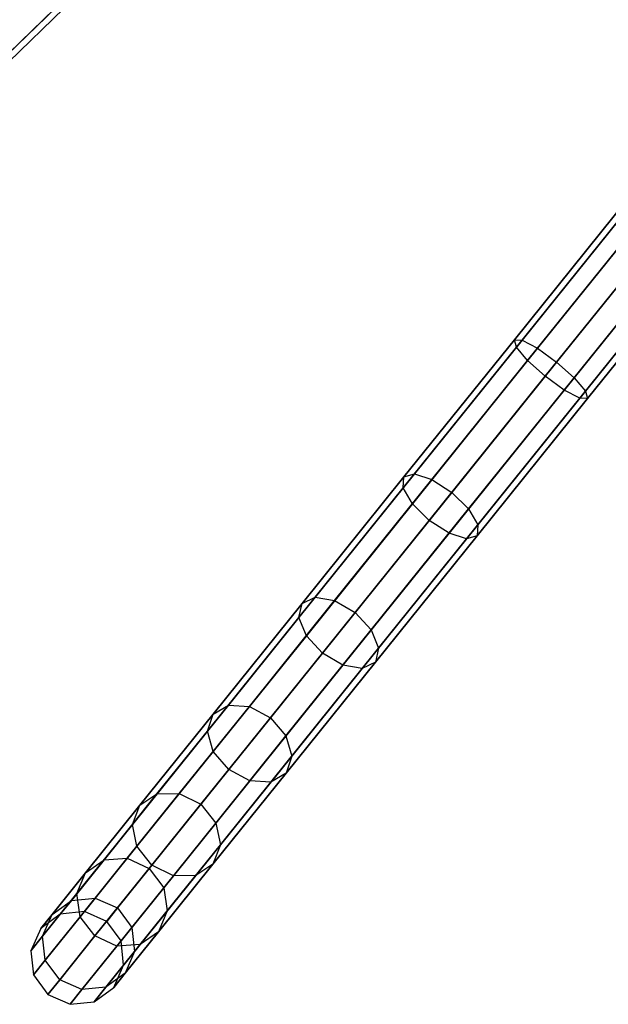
# Model space of a CAD drawing. Extents: x -129 to 129, y -127 to 130.
# Tile 2 of 188: x -81 to -69, y -99 to -78. Entities that reach past the tile are written whole.
import ezdxf

# ---------------------------------------------------------------- set-up
doc = ezdxf.new("R2010")
doc.units = 0
doc.header["$LTSCALE"] = 25.4
doc.layers.get('0').update_dxf_attribs({"linetype": 'CONTINUOUS'})

# ---------------------------------------------------------------- blocks, each defined once
blk = doc.blocks.new('NOME_B_PM2_STL')
at = {"color": 0}
for p, q in [((50.576, -78.404, 523.703), (47.95, -80.95, 522.594)), ((50.576, -78.404, 523.703), (47.95, -80.95, 522.594)), ((47.95, -80.95, 346.562), (50.576, -78.404, 345.453)), ((47.95, -80.95, 346.562), (50.576, -78.404, 345.453)), ((50.436, -78.54, 524.684), (47.675, -81.217, 523.517)), ((50.436, -78.54, 524.684), (47.675, -81.217, 523.517)), ((47.675, -81.217, 345.638), (50.436, -78.54, 344.472)), ((47.675, -81.217, 345.638), (50.436, -78.54, 344.472)), ((50.599, -78.568, 524.194), (47.906, -81.18, 523.055)), ((50.599, -78.568, 524.194), (47.906, -81.18, 523.055)), ((47.906, -81.18, 346.1), (50.599, -78.568, 344.962)), ((47.906, -81.18, 346.1), (50.599, -78.568, 344.962)), ((61.746, -83.459, 524.578), (59.3, -86.499, 524.194)), ((61.746, -83.459, 524.578), (59.3, -86.499, 524.194)), ((59.3, -86.499, 344.962), (61.746, -83.459, 344.578)), ((59.3, -86.499, 344.962), (61.746, -83.459, 344.578)), ((61.85, -83.543, 525.078), (59.343, -86.659, 524.684)), ((61.85, -83.543, 525.078), (59.343, -86.659, 524.684)), ((59.343, -86.659, 344.472), (61.85, -83.543, 344.078)), ((59.343, -86.659, 344.472), (61.85, -83.543, 344.078)), ((61.85, -83.543, 524.078), (59.465, -86.507, 523.703)), ((61.85, -83.543, 524.078), (59.465, -86.507, 523.703)), ((59.465, -86.507, 345.453), (61.85, -83.543, 345.078)), ((59.465, -86.507, 345.453), (61.85, -83.543, 345.078)), ((62.135, -83.773, 525.444), (59.583, -86.944, 525.043)), ((62.135, -83.773, 525.444), (59.583, -86.944, 525.043)), ((59.583, -86.944, 344.113), (62.135, -83.773, 343.712)), ((59.583, -86.944, 344.113), (62.135, -83.773, 343.712)), ((62.135, -83.773, 523.712), (59.795, -86.681, 523.344)), ((62.135, -83.773, 523.712), (59.795, -86.681, 523.344)), ((59.795, -86.681, 345.812), (62.135, -83.773, 345.444)), ((59.795, -86.681, 345.812), (62.135, -83.773, 345.444)), ((62.525, -84.086, 525.578), (59.956, -87.278, 525.174)), ((62.525, -84.086, 525.578), (59.956, -87.278, 525.174)), ((59.956, -87.278, 343.981), (62.525, -84.086, 343.578)), ((59.956, -87.278, 343.981), (62.525, -84.086, 343.578)), ((60.201, -86.974, 523.213), (62.525, -84.086, 523.578)), ((60.201, -86.974, 523.213), (62.525, -84.086, 523.578)), ((62.525, -84.086, 345.578), (60.201, -86.974, 345.943)), ((62.525, -84.086, 345.578), (60.201, -86.974, 345.943)), ((62.914, -84.4, 525.444), (60.362, -87.571, 525.043)), ((62.914, -84.4, 525.444), (60.362, -87.571, 525.043)), ((60.362, -87.571, 344.113), (62.914, -84.4, 343.712)), ((60.362, -87.571, 344.113), (62.914, -84.4, 343.712)), ((62.914, -84.4, 523.712), (60.574, -87.308, 523.344)), ((62.914, -84.4, 523.712), (60.574, -87.308, 523.344)), ((60.574, -87.308, 345.812), (62.914, -84.4, 345.444)), ((60.574, -87.308, 345.812), (62.914, -84.4, 345.444)), ((63.199, -84.629, 525.078), (60.692, -87.745, 524.684)), ((63.199, -84.629, 525.078), (60.692, -87.745, 524.684)), ((60.692, -87.745, 344.472), (63.199, -84.629, 344.078)), ((60.692, -87.745, 344.472), (63.199, -84.629, 344.078)), ((63.199, -84.629, 524.078), (60.814, -87.593, 523.703)), ((63.199, -84.629, 524.078), (60.814, -87.593, 523.703)), ((60.814, -87.593, 345.453), (63.199, -84.629, 345.078)), ((60.814, -87.593, 345.453), (63.199, -84.629, 345.078)), ((63.304, -84.713, 524.578), (60.858, -87.753, 524.194)), ((63.304, -84.713, 524.578), (60.858, -87.753, 524.194)), ((60.858, -87.753, 344.962), (63.304, -84.713, 344.578)), ((60.858, -87.753, 344.962), (63.304, -84.713, 344.578)), ((59.3, -86.499, 524.194), (56.947, -89.422, 523.055)), ((59.3, -86.499, 524.194), (56.947, -89.422, 523.055)), ((56.947, -89.422, 346.1), (59.3, -86.499, 344.962)), ((56.947, -89.422, 346.1), (59.3, -86.499, 344.962)), ((59.465, -86.507, 523.703), (57.172, -89.357, 522.594)), ((59.465, -86.507, 523.703), (57.172, -89.357, 522.594)), ((57.172, -89.357, 346.562), (59.465, -86.507, 345.453)), ((57.172, -89.357, 346.562), (59.465, -86.507, 345.453)), ((59.343, -86.659, 524.684), (59.3, -86.499, 524.194)), ((59.3, -86.499, 524.194), (59.465, -86.507, 523.703)), ((59.343, -86.659, 524.684), (59.3, -86.499, 524.194)), ((59.3, -86.499, 524.194), (59.465, -86.507, 523.703)), ((59.343, -86.659, 344.472), (59.3, -86.499, 344.962)), ((59.3, -86.499, 344.962), (59.465, -86.507, 345.453)), ((59.343, -86.659, 344.472), (59.3, -86.499, 344.962)), ((59.3, -86.499, 344.962), (59.465, -86.507, 345.453)), ((59.465, -86.507, 523.703), (59.795, -86.681, 523.344)), ((59.465, -86.507, 523.703), (59.795, -86.681, 523.344)), ((59.465, -86.507, 345.453), (59.795, -86.681, 345.812)), ((59.465, -86.507, 345.453), (59.795, -86.681, 345.812)), ((59.343, -86.659, 524.684), (56.932, -89.655, 523.517)), ((59.343, -86.659, 524.684), (56.932, -89.655, 523.517)), ((56.932, -89.655, 345.638), (59.343, -86.659, 344.472)), ((56.932, -89.655, 345.638), (59.343, -86.659, 344.472)), ((59.795, -86.681, 523.344), (57.545, -89.477, 522.255)), ((59.795, -86.681, 523.344), (57.545, -89.477, 522.255)), ((57.545, -89.477, 346.9), (59.795, -86.681, 345.812)), ((57.545, -89.477, 346.9), (59.795, -86.681, 345.812)), ((59.583, -86.944, 525.043), (59.343, -86.659, 524.684)), ((59.583, -86.944, 525.043), (59.343, -86.659, 524.684)), ((59.583, -86.944, 344.113), (59.343, -86.659, 344.472)), ((59.583, -86.944, 344.113), (59.343, -86.659, 344.472)), ((59.795, -86.681, 523.344), (60.201, -86.974, 523.213)), ((59.795, -86.681, 523.344), (60.201, -86.974, 523.213)), ((59.795, -86.681, 345.812), (60.201, -86.974, 345.943)), ((59.795, -86.681, 345.812), (60.201, -86.974, 345.943)), ((59.583, -86.944, 525.043), (57.129, -89.994, 523.856)), ((59.583, -86.944, 525.043), (57.129, -89.994, 523.856)), ((57.129, -89.994, 345.3), (59.583, -86.944, 344.113)), ((57.129, -89.994, 345.3), (59.583, -86.944, 344.113)), ((57.966, -89.751, 522.132), (60.201, -86.974, 523.213)), ((57.966, -89.751, 522.132), (60.201, -86.974, 523.213)), ((60.201, -86.974, 345.943), (57.966, -89.751, 347.024)), ((60.201, -86.974, 345.943), (57.966, -89.751, 347.024)), ((59.956, -87.278, 525.174), (59.583, -86.944, 525.043)), ((59.956, -87.278, 525.174), (59.583, -86.944, 525.043)), ((59.956, -87.278, 343.981), (59.583, -86.944, 344.113)), ((59.956, -87.278, 343.981), (59.583, -86.944, 344.113)), ((60.201, -86.974, 523.213), (60.574, -87.308, 523.344)), ((60.201, -86.974, 523.213), (60.574, -87.308, 523.344)), ((60.201, -86.974, 345.943), (60.574, -87.308, 345.812)), ((60.201, -86.974, 345.943), (60.574, -87.308, 345.812)), ((59.956, -87.278, 525.174), (57.487, -90.347, 523.979)), ((59.956, -87.278, 525.174), (57.487, -90.347, 523.979)), ((57.487, -90.347, 345.176), (59.956, -87.278, 343.981)), ((57.487, -90.347, 345.176), (59.956, -87.278, 343.981)), ((60.574, -87.308, 523.344), (58.324, -90.104, 522.255)), ((60.574, -87.308, 523.344), (58.324, -90.104, 522.255)), ((58.324, -90.104, 346.9), (60.574, -87.308, 345.812)), ((58.324, -90.104, 346.9), (60.574, -87.308, 345.812)), ((60.362, -87.571, 525.043), (59.956, -87.278, 525.174)), ((60.362, -87.571, 525.043), (59.956, -87.278, 525.174)), ((60.362, -87.571, 344.113), (59.956, -87.278, 343.981)), ((60.362, -87.571, 344.113), (59.956, -87.278, 343.981)), ((60.574, -87.308, 523.344), (60.814, -87.593, 523.703)), ((60.574, -87.308, 523.344), (60.814, -87.593, 523.703)), ((60.574, -87.308, 345.812), (60.814, -87.593, 345.453)), ((60.574, -87.308, 345.812), (60.814, -87.593, 345.453)), ((60.362, -87.571, 525.043), (57.908, -90.621, 523.856)), ((60.362, -87.571, 525.043), (57.908, -90.621, 523.856)), ((57.908, -90.621, 345.3), (60.362, -87.571, 344.113)), ((57.908, -90.621, 345.3), (60.362, -87.571, 344.113)), ((60.814, -87.593, 523.703), (58.521, -90.443, 522.594)), ((60.814, -87.593, 523.703), (58.521, -90.443, 522.594)), ((58.521, -90.443, 346.562), (60.814, -87.593, 345.453)), ((58.521, -90.443, 346.562), (60.814, -87.593, 345.453)), ((60.692, -87.745, 524.684), (60.362, -87.571, 525.043)), ((60.692, -87.745, 524.684), (60.362, -87.571, 525.043)), ((60.692, -87.745, 344.472), (60.362, -87.571, 344.113)), ((60.692, -87.745, 344.472), (60.362, -87.571, 344.113)), ((60.814, -87.593, 523.703), (60.858, -87.753, 524.194)), ((60.814, -87.593, 523.703), (60.858, -87.753, 524.194)), ((60.814, -87.593, 345.453), (60.858, -87.753, 344.962)), ((60.814, -87.593, 345.453), (60.858, -87.753, 344.962)), ((60.692, -87.745, 524.684), (58.281, -90.741, 523.517)), ((60.692, -87.745, 524.684), (58.281, -90.741, 523.517)), ((58.281, -90.741, 345.638), (60.692, -87.745, 344.472)), ((58.281, -90.741, 345.638), (60.692, -87.745, 344.472)), ((60.858, -87.753, 524.194), (58.506, -90.676, 523.055)), ((60.858, -87.753, 524.194), (58.506, -90.676, 523.055)), ((58.506, -90.676, 346.1), (60.858, -87.753, 344.962)), ((58.506, -90.676, 346.1), (60.858, -87.753, 344.962)), ((60.858, -87.753, 524.194), (60.692, -87.745, 524.684)), ((60.858, -87.753, 524.194), (60.692, -87.745, 524.684)), ((60.858, -87.753, 344.962), (60.692, -87.745, 344.472)), ((60.858, -87.753, 344.962), (60.692, -87.745, 344.472)), ((56.947, -89.422, 523.055), (54.78, -92.116, 521.207)), ((56.947, -89.422, 523.055), (54.78, -92.116, 521.207)), ((54.78, -92.116, 347.948), (56.947, -89.422, 346.1)), ((54.78, -92.116, 347.948), (56.947, -89.422, 346.1)), ((57.172, -89.357, 522.594), (55.058, -91.983, 520.792)), ((57.172, -89.357, 522.594), (55.058, -91.983, 520.792)), ((55.058, -91.983, 348.364), (57.172, -89.357, 346.562)), ((55.058, -91.983, 348.364), (57.172, -89.357, 346.562)), ((57.545, -89.477, 522.255), (55.471, -92.055, 520.487)), ((57.545, -89.477, 522.255), (55.471, -92.055, 520.487)), ((55.471, -92.055, 348.669), (57.545, -89.477, 346.9)), ((55.471, -92.055, 348.669), (57.545, -89.477, 346.9)), ((56.932, -89.655, 523.517), (56.947, -89.422, 523.055)), ((56.932, -89.655, 523.517), (56.947, -89.422, 523.055)), ((56.932, -89.655, 345.638), (56.947, -89.422, 346.1)), ((56.932, -89.655, 345.638), (56.947, -89.422, 346.1)), ((56.947, -89.422, 523.055), (57.172, -89.357, 522.594)), ((56.947, -89.422, 523.055), (57.172, -89.357, 522.594)), ((56.947, -89.422, 346.1), (57.172, -89.357, 346.562)), ((56.947, -89.422, 346.1), (57.172, -89.357, 346.562)), ((57.172, -89.357, 522.594), (57.545, -89.477, 522.255)), ((57.172, -89.357, 522.594), (57.545, -89.477, 522.255)), ((57.172, -89.357, 346.562), (57.545, -89.477, 346.9)), ((57.172, -89.357, 346.562), (57.545, -89.477, 346.9)), ((57.545, -89.477, 522.255), (57.966, -89.751, 522.132)), ((57.545, -89.477, 522.255), (57.966, -89.751, 522.132)), ((57.545, -89.477, 346.9), (57.966, -89.751, 347.024)), ((57.545, -89.477, 346.9), (57.966, -89.751, 347.024)), ((56.932, -89.655, 523.517), (54.71, -92.416, 521.623)), ((56.932, -89.655, 523.517), (54.71, -92.416, 521.623)), ((54.71, -92.416, 347.533), (56.932, -89.655, 345.638)), ((54.71, -92.416, 347.533), (56.932, -89.655, 345.638)), ((55.907, -92.31, 520.376), (57.966, -89.751, 522.132)), ((55.907, -92.31, 520.376), (57.966, -89.751, 522.132)), ((57.966, -89.751, 347.024), (55.907, -92.31, 348.78)), ((57.966, -89.751, 347.024), (55.907, -92.31, 348.78)), ((57.129, -89.994, 523.856), (56.932, -89.655, 523.517)), ((57.129, -89.994, 523.856), (56.932, -89.655, 523.517)), ((57.129, -89.994, 345.3), (56.932, -89.655, 345.638)), ((57.129, -89.994, 345.3), (56.932, -89.655, 345.638)), ((57.966, -89.751, 522.132), (58.324, -90.104, 522.255)), ((57.966, -89.751, 522.132), (58.324, -90.104, 522.255)), ((57.966, -89.751, 347.024), (58.324, -90.104, 346.9)), ((57.966, -89.751, 347.024), (58.324, -90.104, 346.9)), ((57.129, -89.994, 523.856), (54.868, -92.804, 521.927)), ((57.129, -89.994, 523.856), (54.868, -92.804, 521.927)), ((54.868, -92.804, 347.228), (57.129, -89.994, 345.3)), ((54.868, -92.804, 347.228), (57.129, -89.994, 345.3)), ((58.324, -90.104, 522.255), (56.25, -92.681, 520.487)), ((58.324, -90.104, 522.255), (56.25, -92.681, 520.487)), ((56.25, -92.681, 348.669), (58.324, -90.104, 346.9)), ((56.25, -92.681, 348.669), (58.324, -90.104, 346.9)), ((57.487, -90.347, 523.979), (57.129, -89.994, 523.856)), ((57.487, -90.347, 523.979), (57.129, -89.994, 523.856)), ((57.487, -90.347, 345.176), (57.129, -89.994, 345.3)), ((57.487, -90.347, 345.176), (57.129, -89.994, 345.3)), ((58.324, -90.104, 522.255), (58.521, -90.443, 522.594)), ((58.324, -90.104, 522.255), (58.521, -90.443, 522.594)), ((58.324, -90.104, 346.9), (58.521, -90.443, 346.562)), ((58.324, -90.104, 346.9), (58.521, -90.443, 346.562)), ((57.487, -90.347, 523.979), (55.21, -93.176, 522.039)), ((57.487, -90.347, 523.979), (55.21, -93.176, 522.039)), ((55.21, -93.176, 347.117), (57.487, -90.347, 345.176)), ((55.21, -93.176, 347.117), (57.487, -90.347, 345.176)), ((57.908, -90.621, 523.856), (57.487, -90.347, 523.979)), ((57.908, -90.621, 523.856), (57.487, -90.347, 523.979)), ((57.908, -90.621, 345.3), (57.487, -90.347, 345.176)), ((57.908, -90.621, 345.3), (57.487, -90.347, 345.176)), ((58.521, -90.443, 522.594), (56.408, -93.069, 520.792)), ((58.521, -90.443, 522.594), (56.408, -93.069, 520.792)), ((56.408, -93.069, 348.364), (58.521, -90.443, 346.562)), ((56.408, -93.069, 348.364), (58.521, -90.443, 346.562)), ((58.521, -90.443, 522.594), (58.506, -90.676, 523.055)), ((58.521, -90.443, 522.594), (58.506, -90.676, 523.055)), ((58.521, -90.443, 346.562), (58.506, -90.676, 346.1)), ((58.521, -90.443, 346.562), (58.506, -90.676, 346.1)), ((57.908, -90.621, 523.856), (55.647, -93.431, 521.927)), ((57.908, -90.621, 523.856), (55.647, -93.431, 521.927)), ((55.647, -93.431, 347.228), (57.908, -90.621, 345.3)), ((55.647, -93.431, 347.228), (57.908, -90.621, 345.3)), ((58.281, -90.741, 523.517), (56.059, -93.502, 521.623)), ((58.281, -90.741, 523.517), (56.059, -93.502, 521.623)), ((56.059, -93.502, 347.533), (58.281, -90.741, 345.638)), ((56.059, -93.502, 347.533), (58.281, -90.741, 345.638)), ((58.506, -90.676, 523.055), (56.338, -93.37, 521.207)), ((58.506, -90.676, 523.055), (56.338, -93.37, 521.207)), ((56.338, -93.37, 347.948), (58.506, -90.676, 346.1)), ((56.338, -93.37, 347.948), (58.506, -90.676, 346.1)), ((58.281, -90.741, 523.517), (57.908, -90.621, 523.856)), ((58.281, -90.741, 523.517), (57.908, -90.621, 523.856)), ((58.281, -90.741, 345.638), (57.908, -90.621, 345.3)), ((58.281, -90.741, 345.638), (57.908, -90.621, 345.3)), ((58.506, -90.676, 523.055), (58.281, -90.741, 523.517)), ((58.506, -90.676, 523.055), (58.281, -90.741, 523.517)), ((58.506, -90.676, 346.1), (58.281, -90.741, 345.638)), ((58.506, -90.676, 346.1), (58.281, -90.741, 345.638)), ((55.058, -91.983, 520.792), (53.206, -94.286, 518.366)), ((55.058, -91.983, 520.792), (53.206, -94.286, 518.366)), ((53.206, -94.286, 350.789), (55.058, -91.983, 348.364)), ((53.206, -94.286, 350.789), (55.058, -91.983, 348.364)), ((55.471, -92.055, 520.487), (53.653, -94.313, 518.108)), ((55.471, -92.055, 520.487), (53.653, -94.313, 518.108)), ((53.653, -94.313, 351.048), (55.471, -92.055, 348.669)), ((53.653, -94.313, 351.048), (55.471, -92.055, 348.669)), ((54.78, -92.116, 521.207), (55.058, -91.983, 520.792)), ((54.78, -92.116, 521.207), (55.058, -91.983, 520.792)), ((54.78, -92.116, 347.948), (55.058, -91.983, 348.364)), ((54.78, -92.116, 347.948), (55.058, -91.983, 348.364)), ((55.058, -91.983, 520.792), (55.471, -92.055, 520.487)), ((55.058, -91.983, 520.792), (55.471, -92.055, 520.487)), ((55.058, -91.983, 348.364), (55.471, -92.055, 348.669)), ((55.058, -91.983, 348.364), (55.471, -92.055, 348.669)), ((55.471, -92.055, 520.487), (55.907, -92.31, 520.376)), ((55.471, -92.055, 520.487), (55.907, -92.31, 520.376)), ((55.471, -92.055, 348.669), (55.907, -92.31, 348.78)), ((55.471, -92.055, 348.669), (55.907, -92.31, 348.78)), ((54.78, -92.116, 521.207), (52.88, -94.477, 518.72)), ((54.78, -92.116, 521.207), (52.88, -94.477, 518.72)), ((52.88, -94.477, 350.436), (54.78, -92.116, 347.948)), ((52.88, -94.477, 350.436), (54.78, -92.116, 347.948)), ((54.71, -92.416, 521.623), (54.78, -92.116, 521.207)), ((54.71, -92.416, 521.623), (54.78, -92.116, 521.207)), ((54.71, -92.416, 347.533), (54.78, -92.116, 347.948)), ((54.71, -92.416, 347.533), (54.78, -92.116, 347.948)), ((54.71, -92.416, 521.623), (52.762, -94.837, 519.074)), ((54.71, -92.416, 521.623), (52.762, -94.837, 519.074)), ((52.762, -94.837, 350.082), (54.71, -92.416, 347.533)), ((52.762, -94.837, 350.082), (54.71, -92.416, 347.533)), ((54.102, -94.553, 518.013), (55.907, -92.31, 520.376)), ((54.102, -94.553, 518.013), (55.907, -92.31, 520.376)), ((55.907, -92.31, 348.78), (54.102, -94.553, 351.143)), ((55.907, -92.31, 348.78), (54.102, -94.553, 351.143)), ((54.868, -92.804, 521.927), (54.71, -92.416, 521.623)), ((54.868, -92.804, 521.927), (54.71, -92.416, 521.623)), ((54.868, -92.804, 347.228), (54.71, -92.416, 347.533)), ((54.868, -92.804, 347.228), (54.71, -92.416, 347.533)), ((55.907, -92.31, 520.376), (56.25, -92.681, 520.487)), ((55.907, -92.31, 520.376), (56.25, -92.681, 520.487)), ((55.907, -92.31, 348.78), (56.25, -92.681, 348.669)), ((55.907, -92.31, 348.78), (56.25, -92.681, 348.669)), ((56.25, -92.681, 520.487), (54.432, -94.94, 518.108)), ((56.25, -92.681, 520.487), (54.432, -94.94, 518.108)), ((54.432, -94.94, 351.048), (56.25, -92.681, 348.669)), ((54.432, -94.94, 351.048), (56.25, -92.681, 348.669)), ((56.25, -92.681, 520.487), (56.408, -93.069, 520.792)), ((56.25, -92.681, 520.487), (56.408, -93.069, 520.792)), ((56.25, -92.681, 348.669), (56.408, -93.069, 348.364)), ((56.25, -92.681, 348.669), (56.408, -93.069, 348.364)), ((54.868, -92.804, 521.927), (52.885, -95.268, 519.332)), ((54.868, -92.804, 521.927), (52.885, -95.268, 519.332)), ((52.885, -95.268, 349.823), (54.868, -92.804, 347.228)), ((52.885, -95.268, 349.823), (54.868, -92.804, 347.228)), ((55.21, -93.176, 522.039), (54.868, -92.804, 521.927)), ((55.21, -93.176, 522.039), (54.868, -92.804, 521.927)), ((55.21, -93.176, 347.117), (54.868, -92.804, 347.228)), ((55.21, -93.176, 347.117), (54.868, -92.804, 347.228)), ((56.408, -93.069, 520.792), (54.555, -95.372, 518.366)), ((56.408, -93.069, 520.792), (54.555, -95.372, 518.366)), ((54.555, -95.372, 350.789), (56.408, -93.069, 348.364)), ((54.555, -95.372, 350.789), (56.408, -93.069, 348.364)), ((56.408, -93.069, 520.792), (56.338, -93.37, 521.207)), ((56.408, -93.069, 520.792), (56.338, -93.37, 521.207)), ((56.408, -93.069, 348.364), (56.338, -93.37, 347.948)), ((56.408, -93.069, 348.364), (56.338, -93.37, 347.948)), ((55.21, -93.176, 522.039), (53.215, -95.655, 519.427)), ((55.21, -93.176, 522.039), (53.215, -95.655, 519.427)), ((53.215, -95.655, 349.729), (55.21, -93.176, 347.117)), ((53.215, -95.655, 349.729), (55.21, -93.176, 347.117)), ((55.647, -93.431, 521.927), (55.21, -93.176, 522.039)), ((55.647, -93.431, 521.927), (55.21, -93.176, 522.039)), ((55.647, -93.431, 347.228), (55.21, -93.176, 347.117)), ((55.647, -93.431, 347.228), (55.21, -93.176, 347.117)), ((55.647, -93.431, 521.927), (53.664, -95.895, 519.332)), ((55.647, -93.431, 521.927), (53.664, -95.895, 519.332)), ((53.664, -95.895, 349.823), (55.647, -93.431, 347.228)), ((53.664, -95.895, 349.823), (55.647, -93.431, 347.228)), ((56.059, -93.502, 521.623), (54.112, -95.922, 519.074)), ((56.059, -93.502, 521.623), (54.112, -95.922, 519.074)), ((54.112, -95.922, 350.082), (56.059, -93.502, 347.533)), ((54.112, -95.922, 350.082), (56.059, -93.502, 347.533)), ((56.338, -93.37, 521.207), (54.438, -95.731, 518.72)), ((56.338, -93.37, 521.207), (54.438, -95.731, 518.72)), ((54.438, -95.731, 350.436), (56.338, -93.37, 347.948)), ((54.438, -95.731, 350.436), (56.338, -93.37, 347.948)), ((56.059, -93.502, 521.623), (55.647, -93.431, 521.927)), ((56.059, -93.502, 521.623), (55.647, -93.431, 521.927)), ((56.059, -93.502, 347.533), (55.647, -93.431, 347.228)), ((56.059, -93.502, 347.533), (55.647, -93.431, 347.228)), ((56.338, -93.37, 521.207), (56.059, -93.502, 521.623)), ((56.338, -93.37, 521.207), (56.059, -93.502, 521.623)), ((56.338, -93.37, 347.948), (56.059, -93.502, 347.533)), ((56.338, -93.37, 347.948), (56.059, -93.502, 347.533)), ((53.206, -94.286, 518.366), (51.685, -96.175, 515.411)), ((53.206, -94.286, 518.366), (51.685, -96.175, 515.411)), ((51.685, -96.175, 353.744), (53.206, -94.286, 350.789)), ((51.685, -96.175, 353.744), (53.206, -94.286, 350.789)), ((53.653, -94.313, 518.108), (52.161, -96.167, 515.208)), ((53.653, -94.313, 518.108), (52.161, -96.167, 515.208)), ((52.161, -96.167, 353.948), (53.653, -94.313, 351.048)), ((52.161, -96.167, 353.948), (53.653, -94.313, 351.048)), ((52.88, -94.477, 518.72), (53.206, -94.286, 518.366)), ((52.88, -94.477, 518.72), (53.206, -94.286, 518.366)), ((52.88, -94.477, 350.436), (53.206, -94.286, 350.789)), ((52.88, -94.477, 350.436), (53.206, -94.286, 350.789)), ((53.206, -94.286, 518.366), (53.653, -94.313, 518.108)), ((53.206, -94.286, 518.366), (53.653, -94.313, 518.108)), ((53.206, -94.286, 350.789), (53.653, -94.313, 351.048)), ((53.206, -94.286, 350.789), (53.653, -94.313, 351.048)), ((53.653, -94.313, 518.108), (54.102, -94.553, 518.013)), ((53.653, -94.313, 518.108), (54.102, -94.553, 518.013)), ((53.653, -94.313, 351.048), (54.102, -94.553, 351.143)), ((53.653, -94.313, 351.048), (54.102, -94.553, 351.143)), ((52.88, -94.477, 518.72), (51.32, -96.415, 515.689)), ((52.88, -94.477, 518.72), (51.32, -96.415, 515.689)), ((51.32, -96.415, 353.466), (52.88, -94.477, 350.436)), ((51.32, -96.415, 353.466), (52.88, -94.477, 350.436)), ((52.621, -96.394, 515.134), (54.102, -94.553, 518.013)), ((52.621, -96.394, 515.134), (54.102, -94.553, 518.013)), ((54.102, -94.553, 351.143), (52.621, -96.394, 354.022)), ((54.102, -94.553, 351.143), (52.621, -96.394, 354.022)), ((52.762, -94.837, 519.074), (52.88, -94.477, 518.72)), ((52.762, -94.837, 519.074), (52.88, -94.477, 518.72)), ((52.762, -94.837, 350.082), (52.88, -94.477, 350.436)), ((52.762, -94.837, 350.082), (52.88, -94.477, 350.436)), ((54.102, -94.553, 518.013), (54.432, -94.94, 518.108)), ((54.102, -94.553, 518.013), (54.432, -94.94, 518.108)), ((54.102, -94.553, 351.143), (54.432, -94.94, 351.048)), ((54.102, -94.553, 351.143), (54.432, -94.94, 351.048)), ((52.762, -94.837, 519.074), (51.164, -96.823, 515.967)), ((52.762, -94.837, 519.074), (51.164, -96.823, 515.967)), ((51.164, -96.823, 353.189), (52.762, -94.837, 350.082)), ((51.164, -96.823, 353.189), (52.762, -94.837, 350.082)), ((52.885, -95.268, 519.332), (52.762, -94.837, 519.074)), ((52.885, -95.268, 519.332), (52.762, -94.837, 519.074)), ((52.885, -95.268, 349.823), (52.762, -94.837, 350.082)), ((52.885, -95.268, 349.823), (52.762, -94.837, 350.082)), ((54.432, -94.94, 518.108), (52.94, -96.794, 515.208)), ((54.432, -94.94, 518.108), (52.94, -96.794, 515.208)), ((52.94, -96.794, 353.948), (54.432, -94.94, 351.048)), ((52.94, -96.794, 353.948), (54.432, -94.94, 351.048)), ((54.432, -94.94, 518.108), (54.555, -95.372, 518.366)), ((54.432, -94.94, 518.108), (54.555, -95.372, 518.366)), ((54.432, -94.94, 351.048), (54.555, -95.372, 350.789)), ((54.432, -94.94, 351.048), (54.555, -95.372, 350.789)), ((52.885, -95.268, 519.332), (51.258, -97.289, 516.17)), ((52.885, -95.268, 519.332), (51.258, -97.289, 516.17)), ((51.258, -97.289, 352.985), (52.885, -95.268, 349.823)), ((51.258, -97.289, 352.985), (52.885, -95.268, 349.823)), ((53.215, -95.655, 519.427), (52.885, -95.268, 519.332)), ((53.215, -95.655, 519.427), (52.885, -95.268, 519.332)), ((53.215, -95.655, 349.729), (52.885, -95.268, 349.823)), ((53.215, -95.655, 349.729), (52.885, -95.268, 349.823)), ((54.555, -95.372, 518.366), (53.035, -97.261, 515.411)), ((54.555, -95.372, 518.366), (53.035, -97.261, 515.411)), ((53.035, -97.261, 353.744), (54.555, -95.372, 350.789)), ((53.035, -97.261, 353.744), (54.555, -95.372, 350.789)), ((54.555, -95.372, 518.366), (54.438, -95.731, 518.72)), ((54.555, -95.372, 518.366), (54.438, -95.731, 518.72)), ((54.555, -95.372, 350.789), (54.438, -95.731, 350.436)), ((54.555, -95.372, 350.789), (54.438, -95.731, 350.436)), ((53.215, -95.655, 519.427), (51.578, -97.69, 516.245)), ((53.215, -95.655, 519.427), (51.578, -97.69, 516.245)), ((51.578, -97.69, 352.911), (53.215, -95.655, 349.729)), ((51.578, -97.69, 352.911), (53.215, -95.655, 349.729)), ((54.438, -95.731, 518.72), (52.878, -97.669, 515.689)), ((54.438, -95.731, 518.72), (52.878, -97.669, 515.689)), ((52.878, -97.669, 353.466), (54.438, -95.731, 350.436)), ((52.878, -97.669, 353.466), (54.438, -95.731, 350.436)), ((53.664, -95.895, 519.332), (53.215, -95.655, 519.427)), ((53.664, -95.895, 519.332), (53.215, -95.655, 519.427)), ((53.664, -95.895, 349.823), (53.215, -95.655, 349.729)), ((53.664, -95.895, 349.823), (53.215, -95.655, 349.729)), ((54.438, -95.731, 518.72), (54.112, -95.922, 519.074)), ((54.438, -95.731, 518.72), (54.112, -95.922, 519.074)), ((54.438, -95.731, 350.436), (54.112, -95.922, 350.082)), ((54.438, -95.731, 350.436), (54.112, -95.922, 350.082)), ((53.664, -95.895, 519.332), (52.038, -97.916, 516.17)), ((53.664, -95.895, 519.332), (52.038, -97.916, 516.17)), ((52.038, -97.916, 352.985), (53.664, -95.895, 349.823)), ((52.038, -97.916, 352.985), (53.664, -95.895, 349.823)), ((54.112, -95.922, 519.074), (52.513, -97.909, 515.967)), ((54.112, -95.922, 519.074), (52.513, -97.909, 515.967)), ((52.513, -97.909, 353.189), (54.112, -95.922, 350.082)), ((52.513, -97.909, 353.189), (54.112, -95.922, 350.082)), ((54.112, -95.922, 519.074), (53.664, -95.895, 519.332)), ((54.112, -95.922, 519.074), (53.664, -95.895, 519.332)), ((54.112, -95.922, 350.082), (53.664, -95.895, 349.823)), ((54.112, -95.922, 350.082), (53.664, -95.895, 349.823)), ((51.685, -96.175, 515.411), (50.556, -97.579, 512.04)), ((51.685, -96.175, 515.411), (50.556, -97.579, 512.04)), ((50.556, -97.579, 357.116), (51.685, -96.175, 353.744)), ((50.556, -97.579, 357.116), (51.685, -96.175, 353.744)), ((52.161, -96.167, 515.208), (51.053, -97.545, 511.9)), ((52.161, -96.167, 515.208), (51.053, -97.545, 511.9)), ((51.053, -97.545, 357.256), (52.161, -96.167, 353.948)), ((51.053, -97.545, 357.256), (52.161, -96.167, 353.948)), ((51.32, -96.415, 515.689), (51.685, -96.175, 515.411)), ((51.32, -96.415, 515.689), (51.685, -96.175, 515.411)), ((51.32, -96.415, 353.466), (51.685, -96.175, 353.744)), ((51.32, -96.415, 353.466), (51.685, -96.175, 353.744)), ((51.685, -96.175, 515.411), (52.161, -96.167, 515.208)), ((51.685, -96.175, 515.411), (52.161, -96.167, 515.208)), ((51.685, -96.175, 353.744), (52.161, -96.167, 353.948)), ((51.685, -96.175, 353.744), (52.161, -96.167, 353.948)), ((52.161, -96.167, 515.208), (52.621, -96.394, 515.134)), ((52.161, -96.167, 515.208), (52.621, -96.394, 515.134)), ((52.161, -96.167, 353.948), (52.621, -96.394, 354.022)), ((52.161, -96.167, 353.948), (52.621, -96.394, 354.022)), ((51.32, -96.415, 515.689), (50.162, -97.855, 512.232)), ((51.32, -96.415, 515.689), (50.162, -97.855, 512.232)), ((50.162, -97.855, 356.924), (51.32, -96.415, 353.466)), ((50.162, -97.855, 356.924), (51.32, -96.415, 353.466)), ((51.164, -96.823, 515.967), (51.32, -96.415, 515.689)), ((51.164, -96.823, 515.967), (51.32, -96.415, 515.689)), ((51.164, -96.823, 353.189), (51.32, -96.415, 353.466)), ((51.164, -96.823, 353.189), (51.32, -96.415, 353.466)), ((51.52, -97.762, 511.849), (52.621, -96.394, 515.134)), ((51.52, -97.762, 511.849), (52.621, -96.394, 515.134)), ((52.621, -96.394, 354.022), (51.52, -97.762, 357.307)), ((52.621, -96.394, 354.022), (51.52, -97.762, 357.307)), ((52.621, -96.394, 515.134), (52.94, -96.794, 515.208)), ((52.621, -96.394, 515.134), (52.94, -96.794, 515.208)), ((52.621, -96.394, 354.022), (52.94, -96.794, 353.948)), ((52.621, -96.394, 354.022), (52.94, -96.794, 353.948)), ((51.164, -96.823, 515.967), (49.976, -98.299, 512.423)), ((51.164, -96.823, 515.967), (49.976, -98.299, 512.423)), ((49.976, -98.299, 356.733), (51.164, -96.823, 353.189)), ((49.976, -98.299, 356.733), (51.164, -96.823, 353.189)), ((51.258, -97.289, 516.17), (51.164, -96.823, 515.967)), ((51.258, -97.289, 516.17), (51.164, -96.823, 515.967)), ((51.258, -97.289, 352.985), (51.164, -96.823, 353.189)), ((51.258, -97.289, 352.985), (51.164, -96.823, 353.189)), ((52.94, -96.794, 515.208), (51.832, -98.172, 511.9)), ((52.94, -96.794, 515.208), (51.832, -98.172, 511.9)), ((51.832, -98.172, 357.256), (52.94, -96.794, 353.948)), ((51.832, -98.172, 357.256), (52.94, -96.794, 353.948)), ((52.94, -96.794, 515.208), (53.035, -97.261, 515.411)), ((52.94, -96.794, 515.208), (53.035, -97.261, 515.411)), ((52.94, -96.794, 353.948), (53.035, -97.261, 353.744)), ((52.94, -96.794, 353.948), (53.035, -97.261, 353.744)), ((51.258, -97.289, 516.17), (50.05, -98.792, 512.563)), ((51.258, -97.289, 516.17), (50.05, -98.792, 512.563)), ((50.05, -98.792, 356.593), (51.258, -97.289, 352.985)), ((50.05, -98.792, 356.593), (51.258, -97.289, 352.985)), ((51.578, -97.69, 516.245), (51.258, -97.289, 516.17)), ((51.578, -97.69, 516.245), (51.258, -97.289, 516.17)), ((51.578, -97.69, 352.911), (51.258, -97.289, 352.985)), ((51.578, -97.69, 352.911), (51.258, -97.289, 352.985)), ((53.035, -97.261, 515.411), (51.905, -98.665, 512.04)), ((53.035, -97.261, 515.411), (51.905, -98.665, 512.04)), ((51.905, -98.665, 357.116), (53.035, -97.261, 353.744)), ((51.905, -98.665, 357.116), (53.035, -97.261, 353.744)), ((53.035, -97.261, 515.411), (52.878, -97.669, 515.689)), ((53.035, -97.261, 515.411), (52.878, -97.669, 515.689)), ((53.035, -97.261, 353.744), (52.878, -97.669, 353.466)), ((53.035, -97.261, 353.744), (52.878, -97.669, 353.466)), ((50.556, -97.579, 512.04), (49.86, -98.443, 508.382)), ((50.556, -97.579, 512.04), (49.86, -98.443, 508.382)), ((49.86, -98.443, 360.774), (50.556, -97.579, 357.116)), ((49.86, -98.443, 360.774), (50.556, -97.579, 357.116)), ((50.162, -97.855, 512.232), (50.556, -97.579, 512.04)), ((50.162, -97.855, 512.232), (50.556, -97.579, 512.04)), ((50.162, -97.855, 356.924), (50.556, -97.579, 357.116)), ((50.162, -97.855, 356.924), (50.556, -97.579, 357.116)), ((51.578, -97.69, 516.245), (50.362, -99.201, 512.614)), ((51.578, -97.69, 516.245), (50.362, -99.201, 512.614)), ((50.362, -99.201, 356.542), (51.578, -97.69, 352.911)), ((50.362, -99.201, 356.542), (51.578, -97.69, 352.911)), ((51.053, -97.545, 511.9), (50.37, -98.393, 508.311)), ((51.053, -97.545, 511.9), (50.37, -98.393, 508.311)), ((50.37, -98.393, 360.845), (51.053, -97.545, 357.256)), ((50.37, -98.393, 360.845), (51.053, -97.545, 357.256)), ((50.556, -97.579, 512.04), (51.053, -97.545, 511.9)), ((50.556, -97.579, 512.04), (51.053, -97.545, 511.9)), ((50.556, -97.579, 357.116), (51.053, -97.545, 357.256)), ((50.556, -97.579, 357.116), (51.053, -97.545, 357.256)), ((51.053, -97.545, 511.9), (51.52, -97.762, 511.849)), ((51.053, -97.545, 511.9), (51.52, -97.762, 511.849)), ((51.053, -97.545, 357.256), (51.52, -97.762, 357.307)), ((51.053, -97.545, 357.256), (51.52, -97.762, 357.307)), ((52.038, -97.916, 516.17), (51.578, -97.69, 516.245)), ((52.038, -97.916, 516.17), (51.578, -97.69, 516.245)), ((52.038, -97.916, 352.985), (51.578, -97.69, 352.911)), ((52.038, -97.916, 352.985), (51.578, -97.69, 352.911)), ((52.878, -97.669, 515.689), (51.72, -99.109, 512.232)), ((52.878, -97.669, 515.689), (51.72, -99.109, 512.232)), ((51.72, -99.109, 356.924), (52.878, -97.669, 353.466)), ((51.72, -99.109, 356.924), (52.878, -97.669, 353.466)), ((52.878, -97.669, 515.689), (52.513, -97.909, 515.967)), ((52.878, -97.669, 515.689), (52.513, -97.909, 515.967)), ((52.878, -97.669, 353.466), (52.513, -97.909, 353.189)), ((52.878, -97.669, 353.466), (52.513, -97.909, 353.189)), ((50.162, -97.855, 512.232), (49.448, -98.741, 508.48)), ((50.162, -97.855, 512.232), (49.448, -98.741, 508.48)), ((49.448, -98.741, 360.676), (50.162, -97.855, 356.924)), ((49.448, -98.741, 360.676), (50.162, -97.855, 356.924)), ((49.976, -98.299, 512.423), (50.162, -97.855, 512.232)), ((49.976, -98.299, 512.423), (50.162, -97.855, 512.232)), ((49.976, -98.299, 356.733), (50.162, -97.855, 356.924)), ((49.976, -98.299, 356.733), (50.162, -97.855, 356.924)), ((52.038, -97.916, 516.17), (50.829, -99.419, 512.563)), ((52.038, -97.916, 516.17), (50.829, -99.419, 512.563)), ((50.829, -99.419, 356.593), (52.038, -97.916, 352.985)), ((50.829, -99.419, 356.593), (52.038, -97.916, 352.985)), ((50.842, -98.604, 508.285), (51.52, -97.762, 511.849)), ((50.842, -98.604, 508.285), (51.52, -97.762, 511.849)), ((51.52, -97.762, 357.307), (50.842, -98.604, 360.871)), ((51.52, -97.762, 357.307), (50.842, -98.604, 360.871)), ((52.513, -97.909, 515.967), (51.326, -99.385, 512.423)), ((52.513, -97.909, 515.967), (51.326, -99.385, 512.423)), ((51.326, -99.385, 356.733), (52.513, -97.909, 353.189)), ((51.326, -99.385, 356.733), (52.513, -97.909, 353.189)), ((51.52, -97.762, 511.849), (51.832, -98.172, 511.9)), ((51.52, -97.762, 511.849), (51.832, -98.172, 511.9)), ((51.52, -97.762, 357.307), (51.832, -98.172, 357.256)), ((51.52, -97.762, 357.307), (51.832, -98.172, 357.256)), ((52.513, -97.909, 515.967), (52.038, -97.916, 516.17)), ((52.513, -97.909, 515.967), (52.038, -97.916, 516.17)), ((52.513, -97.909, 353.189), (52.038, -97.916, 352.985)), ((52.513, -97.909, 353.189), (52.038, -97.916, 352.985)), ((49.976, -98.299, 512.423), (49.245, -99.208, 508.577)), ((49.976, -98.299, 512.423), (49.245, -99.208, 508.577)), ((49.245, -99.208, 360.579), (49.976, -98.299, 356.733)), ((49.245, -99.208, 360.579), (49.976, -98.299, 356.733)), ((50.05, -98.792, 512.563), (49.976, -98.299, 512.423)), ((50.05, -98.792, 512.563), (49.976, -98.299, 512.423)), ((50.05, -98.792, 356.593), (49.976, -98.299, 356.733)), ((50.05, -98.792, 356.593), (49.976, -98.299, 356.733)), ((51.832, -98.172, 511.9), (51.149, -99.02, 508.311)), ((51.832, -98.172, 511.9), (51.149, -99.02, 508.311)), ((51.149, -99.02, 360.845), (51.832, -98.172, 357.256)), ((51.149, -99.02, 360.845), (51.832, -98.172, 357.256)), ((51.832, -98.172, 511.9), (51.905, -98.665, 512.04)), ((51.832, -98.172, 511.9), (51.905, -98.665, 512.04)), ((51.832, -98.172, 357.256), (51.905, -98.665, 357.116)), ((51.832, -98.172, 357.256), (51.905, -98.665, 357.116)), ((49.448, -98.741, 508.48), (49.86, -98.443, 508.382)), ((49.448, -98.741, 508.48), (49.86, -98.443, 508.382)), ((49.448, -98.741, 360.676), (49.86, -98.443, 360.774)), ((49.448, -98.741, 360.676), (49.86, -98.443, 360.774)), ((49.86, -98.443, 508.382), (49.625, -98.735, 504.578)), ((49.86, -98.443, 508.382), (49.625, -98.735, 504.578)), ((49.625, -98.735, 364.578), (49.86, -98.443, 360.774)), ((49.625, -98.735, 364.578), (49.86, -98.443, 360.774)), ((49.86, -98.443, 508.382), (50.37, -98.393, 508.311)), ((49.86, -98.443, 508.382), (50.37, -98.393, 508.311)), ((49.86, -98.443, 360.774), (50.37, -98.393, 360.845)), ((49.86, -98.443, 360.774), (50.37, -98.393, 360.845)), ((50.37, -98.393, 508.311), (50.14, -98.68, 504.578)), ((50.37, -98.393, 508.311), (50.14, -98.68, 504.578)), ((50.14, -98.68, 364.578), (50.37, -98.393, 360.845)), ((50.14, -98.68, 364.578), (50.37, -98.393, 360.845)), ((50.37, -98.393, 508.311), (50.842, -98.604, 508.285)), ((50.37, -98.393, 508.311), (50.842, -98.604, 508.285)), ((50.37, -98.393, 360.845), (50.842, -98.604, 360.871)), ((50.37, -98.393, 360.845), (50.842, -98.604, 360.871)), ((49.625, -98.735, 504.578), (49.207, -99.041, 504.578)), ((49.625, -98.735, 504.578), (49.207, -99.041, 504.578)), ((49.625, -98.735, 364.578), (49.207, -99.041, 364.578)), ((49.625, -98.735, 364.578), (49.207, -99.041, 364.578)), ((49.448, -98.741, 508.48), (49.207, -99.041, 504.578)), ((49.448, -98.741, 508.48), (49.207, -99.041, 504.578)), ((49.207, -99.041, 364.578), (49.448, -98.741, 360.676)), ((49.207, -99.041, 364.578), (49.448, -98.741, 360.676)), ((49.245, -99.208, 508.577), (49.448, -98.741, 508.48)), ((49.245, -99.208, 508.577), (49.448, -98.741, 508.48)), ((49.245, -99.208, 360.579), (49.448, -98.741, 360.676)), ((49.245, -99.208, 360.579), (49.448, -98.741, 360.676)), ((50.14, -98.68, 504.578), (49.625, -98.735, 504.578)), ((50.14, -98.68, 504.578), (49.625, -98.735, 504.578)), ((50.14, -98.68, 364.578), (49.625, -98.735, 364.578)), ((50.14, -98.68, 364.578), (49.625, -98.735, 364.578)), ((49.625, -98.735, 504.578), (49.625, -98.735, 364.578)), ((49.625, -98.735, 504.578), (49.625, -98.735, 364.578)), ((50.613, -98.889, 504.578), (50.14, -98.68, 504.578)), ((50.14, -98.68, 504.578), (50.14, -98.68, 364.578)), ((50.613, -98.889, 504.578), (50.14, -98.68, 504.578)), ((50.613, -98.889, 364.578), (50.14, -98.68, 364.578)), ((50.14, -98.68, 504.578), (50.14, -98.68, 364.578)), ((50.613, -98.889, 364.578), (50.14, -98.68, 364.578)), ((50.613, -98.889, 504.578), (50.842, -98.604, 508.285)), ((50.613, -98.889, 504.578), (50.842, -98.604, 508.285)), ((50.842, -98.604, 360.871), (50.613, -98.889, 364.578)), ((50.842, -98.604, 360.871), (50.613, -98.889, 364.578)), ((50.842, -98.604, 508.285), (51.149, -99.02, 508.311)), ((50.842, -98.604, 508.285), (51.149, -99.02, 508.311)), ((50.842, -98.604, 360.871), (51.149, -99.02, 360.845)), ((50.842, -98.604, 360.871), (51.149, -99.02, 360.845)), ((51.905, -98.665, 512.04), (51.209, -99.529, 508.382)), ((51.905, -98.665, 512.04), (51.209, -99.529, 508.382)), ((51.209, -99.529, 360.774), (51.905, -98.665, 357.116)), ((51.209, -99.529, 360.774), (51.905, -98.665, 357.116)), ((51.905, -98.665, 512.04), (51.72, -99.109, 512.232)), ((51.905, -98.665, 512.04), (51.72, -99.109, 512.232)), ((51.905, -98.665, 357.116), (51.72, -99.109, 356.924)), ((51.905, -98.665, 357.116), (51.72, -99.109, 356.924)), ((50.05, -98.792, 512.563), (49.305, -99.717, 508.649)), ((50.05, -98.792, 512.563), (49.305, -99.717, 508.649)), ((49.305, -99.717, 360.507), (50.05, -98.792, 356.593)), ((49.305, -99.717, 360.507), (50.05, -98.792, 356.593)), ((50.362, -99.201, 512.614), (50.05, -98.792, 512.563)), ((50.362, -99.201, 512.614), (50.05, -98.792, 512.563)), ((50.362, -99.201, 356.542), (50.05, -98.792, 356.593)), ((50.362, -99.201, 356.542), (50.05, -98.792, 356.593)), ((50.919, -99.307, 504.578), (50.613, -98.889, 504.578)), ((50.919, -99.307, 364.578), (50.613, -98.889, 364.578)), ((50.613, -98.889, 504.578), (50.613, -98.889, 364.578)), ((50.919, -99.307, 504.578), (50.613, -98.889, 504.578)), ((50.613, -98.889, 504.578), (50.613, -98.889, 364.578)), ((50.919, -99.307, 364.578), (50.613, -98.889, 364.578)), ((49.207, -99.041, 504.578), (48.998, -99.514, 504.578)), ((49.207, -99.041, 504.578), (48.998, -99.514, 504.578)), ((49.207, -99.041, 364.578), (48.998, -99.514, 364.578)), ((49.207, -99.041, 364.578), (48.998, -99.514, 364.578)), ((49.245, -99.208, 508.577), (48.998, -99.514, 504.578)), ((49.245, -99.208, 508.577), (48.998, -99.514, 504.578)), ((48.998, -99.514, 364.578), (49.245, -99.208, 360.579)), ((48.998, -99.514, 364.578), (49.245, -99.208, 360.579)), ((49.207, -99.041, 504.578), (49.207, -99.041, 364.578)), ((49.207, -99.041, 504.578), (49.207, -99.041, 364.578)), ((49.305, -99.717, 508.649), (49.245, -99.208, 508.577)), ((49.305, -99.717, 508.649), (49.245, -99.208, 508.577)), ((49.305, -99.717, 360.507), (49.245, -99.208, 360.579)), ((49.305, -99.717, 360.507), (49.245, -99.208, 360.579)), ((50.362, -99.201, 512.614), (49.612, -100.132, 508.675)), ((50.362, -99.201, 512.614), (49.612, -100.132, 508.675)), ((49.612, -100.132, 360.481), (50.362, -99.201, 356.542)), ((49.612, -100.132, 360.481), (50.362, -99.201, 356.542)), ((50.829, -99.419, 512.563), (50.362, -99.201, 512.614)), ((50.829, -99.419, 512.563), (50.362, -99.201, 512.614)), ((50.829, -99.419, 356.593), (50.362, -99.201, 356.542)), ((50.829, -99.419, 356.593), (50.362, -99.201, 356.542)), ((51.149, -99.02, 508.311), (50.919, -99.307, 504.578)), ((51.149, -99.02, 508.311), (50.919, -99.307, 504.578)), ((50.919, -99.307, 364.578), (51.149, -99.02, 360.845)), ((50.919, -99.307, 364.578), (51.149, -99.02, 360.845)), ((51.72, -99.109, 512.232), (51.006, -99.995, 508.48)), ((51.72, -99.109, 512.232), (51.006, -99.995, 508.48)), ((51.006, -99.995, 360.676), (51.72, -99.109, 356.924)), ((51.006, -99.995, 360.676), (51.72, -99.109, 356.924)), ((51.149, -99.02, 508.311), (51.209, -99.529, 508.382)), ((51.149, -99.02, 508.311), (51.209, -99.529, 508.382)), ((51.149, -99.02, 360.845), (51.209, -99.529, 360.774)), ((51.149, -99.02, 360.845), (51.209, -99.529, 360.774)), ((51.72, -99.109, 512.232), (51.326, -99.385, 512.423)), ((51.72, -99.109, 512.232), (51.326, -99.385, 512.423)), ((51.72, -99.109, 356.924), (51.326, -99.385, 356.733)), ((51.72, -99.109, 356.924), (51.326, -99.385, 356.733)), ((50.829, -99.419, 512.563), (50.084, -100.344, 508.649)), ((50.829, -99.419, 512.563), (50.084, -100.344, 508.649)), ((50.084, -100.344, 360.507), (50.829, -99.419, 356.593)), ((50.084, -100.344, 360.507), (50.829, -99.419, 356.593)), ((51.326, -99.385, 512.423), (50.594, -100.293, 508.577)), ((51.326, -99.385, 512.423), (50.594, -100.293, 508.577)), ((50.594, -100.293, 360.579), (51.326, -99.385, 356.733)), ((50.594, -100.293, 360.579), (51.326, -99.385, 356.733)), ((51.326, -99.385, 512.423), (50.829, -99.419, 512.563)), ((51.326, -99.385, 512.423), (50.829, -99.419, 512.563)), ((51.326, -99.385, 356.733), (50.829, -99.419, 356.593)), ((51.326, -99.385, 356.733), (50.829, -99.419, 356.593)), ((50.974, -99.821, 504.578), (50.919, -99.307, 504.578)), ((50.919, -99.307, 504.578), (50.919, -99.307, 364.578)), ((50.974, -99.821, 504.578), (50.919, -99.307, 504.578)), ((50.974, -99.821, 364.578), (50.919, -99.307, 364.578)), ((50.919, -99.307, 504.578), (50.919, -99.307, 364.578)), ((50.974, -99.821, 364.578), (50.919, -99.307, 364.578)), ((48.998, -99.514, 504.578), (49.054, -100.029, 504.578)), ((48.998, -99.514, 504.578), (49.054, -100.029, 504.578)), ((48.998, -99.514, 504.578), (48.998, -99.514, 364.578)), ((48.998, -99.514, 364.578), (49.054, -100.029, 364.578)), ((48.998, -99.514, 504.578), (48.998, -99.514, 364.578)), ((48.998, -99.514, 364.578), (49.054, -100.029, 364.578)), ((51.209, -99.529, 508.382), (50.974, -99.821, 504.578)), ((51.209, -99.529, 508.382), (50.974, -99.821, 504.578)), ((50.974, -99.821, 364.578), (51.209, -99.529, 360.774)), ((50.974, -99.821, 364.578), (51.209, -99.529, 360.774)), ((51.209, -99.529, 508.382), (51.006, -99.995, 508.48)), ((51.209, -99.529, 508.382), (51.006, -99.995, 508.48)), ((51.209, -99.529, 360.774), (51.006, -99.995, 360.676)), ((51.209, -99.529, 360.774), (51.006, -99.995, 360.676)), ((49.305, -99.717, 508.649), (49.054, -100.029, 504.578)), ((49.305, -99.717, 508.649), (49.054, -100.029, 504.578)), ((49.054, -100.029, 364.578), (49.305, -99.717, 360.507)), ((49.054, -100.029, 364.578), (49.305, -99.717, 360.507)), ((49.612, -100.132, 508.675), (49.305, -99.717, 508.649)), ((49.612, -100.132, 508.675), (49.305, -99.717, 508.649)), ((49.612, -100.132, 360.481), (49.305, -99.717, 360.507)), ((49.612, -100.132, 360.481), (49.305, -99.717, 360.507)), ((50.765, -100.295, 504.578), (50.974, -99.821, 504.578)), ((50.765, -100.295, 504.578), (50.974, -99.821, 504.578)), ((50.765, -100.295, 364.578), (50.974, -99.821, 364.578)), ((50.765, -100.295, 364.578), (50.974, -99.821, 364.578)), ((50.974, -99.821, 504.578), (50.974, -99.821, 364.578)), ((50.974, -99.821, 504.578), (50.974, -99.821, 364.578)), ((49.054, -100.029, 504.578), (49.359, -100.447, 504.578)), ((49.054, -100.029, 504.578), (49.359, -100.447, 504.578)), ((49.054, -100.029, 504.578), (49.054, -100.029, 364.578)), ((49.054, -100.029, 364.578), (49.359, -100.447, 364.578)), ((49.054, -100.029, 504.578), (49.054, -100.029, 364.578)), ((49.054, -100.029, 364.578), (49.359, -100.447, 364.578)), ((51.006, -99.995, 508.48), (50.594, -100.293, 508.577)), ((51.006, -99.995, 508.48), (50.594, -100.293, 508.577)), ((51.006, -99.995, 360.676), (50.594, -100.293, 360.579)), ((51.006, -99.995, 360.676), (50.594, -100.293, 360.579)), ((51.006, -99.995, 508.48), (50.765, -100.295, 504.578)), ((51.006, -99.995, 508.48), (50.765, -100.295, 504.578)), ((50.765, -100.295, 364.578), (51.006, -99.995, 360.676)), ((50.765, -100.295, 364.578), (51.006, -99.995, 360.676)), ((49.612, -100.132, 508.675), (49.359, -100.447, 504.578)), ((49.612, -100.132, 508.675), (49.359, -100.447, 504.578)), ((49.359, -100.447, 364.578), (49.612, -100.132, 360.481)), ((49.359, -100.447, 364.578), (49.612, -100.132, 360.481)), ((50.084, -100.344, 508.649), (49.612, -100.132, 508.675)), ((50.084, -100.344, 508.649), (49.612, -100.132, 508.675)), ((50.084, -100.344, 360.507), (49.612, -100.132, 360.481)), ((50.084, -100.344, 360.507), (49.612, -100.132, 360.481)), ((49.359, -100.447, 504.578), (49.833, -100.656, 504.578)), ((49.359, -100.447, 504.578), (49.833, -100.656, 504.578)), ((49.359, -100.447, 504.578), (49.359, -100.447, 364.578)), ((49.359, -100.447, 364.578), (49.833, -100.656, 364.578)), ((49.359, -100.447, 504.578), (49.359, -100.447, 364.578)), ((49.359, -100.447, 364.578), (49.833, -100.656, 364.578)), ((50.084, -100.344, 508.649), (49.833, -100.656, 504.578)), ((50.084, -100.344, 508.649), (49.833, -100.656, 504.578)), ((49.833, -100.656, 364.578), (50.084, -100.344, 360.507)), ((49.833, -100.656, 364.578), (50.084, -100.344, 360.507)), ((50.594, -100.293, 508.577), (50.084, -100.344, 508.649)), ((50.594, -100.293, 508.577), (50.084, -100.344, 508.649)), ((50.594, -100.293, 360.579), (50.084, -100.344, 360.507)), ((50.594, -100.293, 360.579), (50.084, -100.344, 360.507)), ((50.594, -100.293, 508.577), (50.348, -100.6, 504.578)), ((50.594, -100.293, 508.577), (50.348, -100.6, 504.578)), ((50.348, -100.6, 364.578), (50.594, -100.293, 360.579)), ((50.348, -100.6, 364.578), (50.594, -100.293, 360.579)), ((50.348, -100.6, 504.578), (50.765, -100.295, 504.578)), ((50.348, -100.6, 504.578), (50.765, -100.295, 504.578)), ((50.348, -100.6, 364.578), (50.765, -100.295, 364.578)), ((50.348, -100.6, 364.578), (50.765, -100.295, 364.578)), ((50.765, -100.295, 504.578), (50.765, -100.295, 364.578)), ((50.765, -100.295, 504.578), (50.765, -100.295, 364.578)), ((49.833, -100.656, 504.578), (50.348, -100.6, 504.578)), ((49.833, -100.656, 504.578), (50.348, -100.6, 504.578)), ((49.833, -100.656, 364.578), (50.348, -100.6, 364.578)), ((49.833, -100.656, 364.578), (50.348, -100.6, 364.578)), ((49.833, -100.656, 504.578), (49.833, -100.656, 364.578)), ((49.833, -100.656, 504.578), (49.833, -100.656, 364.578)), ((50.348, -100.6, 504.578), (50.348, -100.6, 364.578)), ((50.348, -100.6, 504.578), (50.348, -100.6, 364.578))]:
    blk.add_line(p, q, dxfattribs=at)

msp = doc.modelspace()

# ---------------------------------------------------------------- block references
at = {"color": 253}
msp.add_blockref('NOME_B_PM2_STL', (-130.189, 1.234, -1724.862), dxfattribs=at)

doc.saveas('drawing.dxf')
